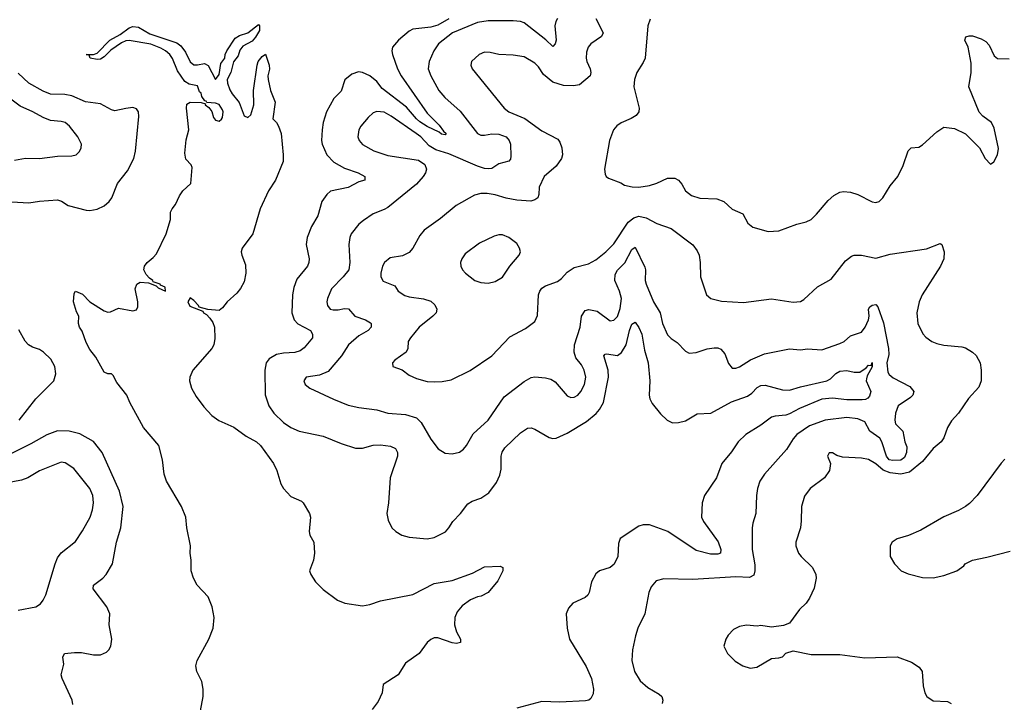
# Model space of a CAD drawing. Header units: inches. Extents: x 1173000 to 1307049, y 522583 to 678455.
# Tile 104 of 256: x 1213539 to 1219027, y 573777 to 577584. Entities that reach past the tile are written whole.
import ezdxf

# ---------------------------------------------------------------- set-up
doc = ezdxf.new("R2010")
doc.units = ezdxf.units.IN
doc.header["$MEASUREMENT"] = 0
doc.layers.add('B2517', color=7, linetype='Continuous')

msp = doc.modelspace()

# ---------------------------------------------------------------- linework, layer by layer
at = {"layer": 'B2517', "color": 5}
for points, elevation in [([(1215930, 577588.7), (1215870, 577553.2), (1215830, 577543.2), (1215729.6, 577530.4), (1215710, 577520.2), (1215650.2, 577470), (1215616.8, 577430), (1215612.7, 577410), (1215616.1, 577390), (1215644.6, 577310), (1215665.1, 577270), (1215810, 577062.1), (1215876.7, 576996.7), (1215901.6, 576961.6), (1215915.9, 576950), (1215910, 576941.1), (1215890, 576946.5), (1215877.2, 576957.2), (1215810, 576989.1), (1215770, 577013.6), (1215750, 577031.2), (1215695.6, 577095.6), (1215559.6, 577199.6), (1215530, 577239.9), (1215490, 577270.4), (1215450, 577289.8), (1215427.3, 577292.7), (1215390, 577279.7), (1215351.7, 577248.3), (1215330, 577186), (1215290, 577144.7), (1215248.2, 577070), (1215231.1, 577010), (1215225.4, 576970), (1215221.6, 576910), (1215225.4, 576890), (1215251.2, 576831.2), (1215290.2, 576790), (1215350, 576755.1), (1215424.9, 576730), (1215462.6, 576710), (1215463.1, 576690), (1215430, 576679.2), (1215370, 576648.5), (1215271.5, 576628.5), (1215250.2, 576610), (1215223.9, 576570), (1215200.7, 576490), (1215166.2, 576430), (1215141.4, 576370), (1215136.6, 576330), (1215151.9, 576250), (1215150.2, 576230), (1215142.4, 576210), (1215083.5, 576136.4), (1215066.2, 576090), (1215059.3, 576050), (1215055.6, 575950), (1215068.1, 575910), (1215088.7, 575888.7), (1215160.3, 575850), (1215170.3, 575830), (1215170.4, 575810), (1215125.5, 575754.5), (1215103, 575737), (1215072.3, 575727.7), (1215010, 575724.3), (1214970, 575716.4), (1214930, 575692.2), (1214913.2, 575670), (1214905.5, 575630), (1214908.1, 575491.9), (1214928.3, 575430), (1214955.5, 575390), (1215010, 575337.3), (1215050, 575310.3), (1215097.3, 575290), (1215230, 575261.2), (1215330, 575221.3), (1215410, 575195.5), (1215450, 575195.2), (1215510, 575211.9), (1215550, 575213.8), (1215606.5, 575206.5), (1215633.2, 575193.2), (1215645.2, 575170), (1215644.9, 575150), (1215603.2, 575030), (1215594.7, 574890), (1215585.8, 574830), (1215593.2, 574793.2), (1215614, 574750), (1215634.9, 574730), (1215669.2, 574709.2), (1215710, 574698.6), (1215810, 574688.3), (1215850, 574696), (1215911.6, 574728.4), (1215930.5, 574749.5), (1215953.5, 574786.5), (1215995.1, 574830), (1216036.3, 574883.7), (1216060.9, 574899.1), (1216110, 574915.3), (1216153.9, 574946.1), (1216197, 575003), (1216215.8, 575044.2), (1216222.4, 575077.6), (1216222.4, 575150), (1216227.5, 575172.5), (1216243.5, 575196.5), (1216330, 575279.7), (1216370, 575306.3), (1216390, 575307.8), (1216410, 575300.9), (1216490, 575254.3), (1216510, 575249.1), (1216530, 575250.2), (1216590, 575278), (1216697.3, 575342.7), (1216751.4, 575388.6), (1216770.4, 575409.6), (1216792.1, 575450), (1216821.6, 575590), (1216818.1, 575630), (1216795.6, 575710), (1216801.6, 575718.4), (1216810, 575721.1), (1216870, 575711.8), (1216892.7, 575727.3), (1216919, 575770), (1216937.3, 575850), (1216950, 575885.8), (1216970, 575897.4), (1216990, 575868.4), (1217007.2, 575830), (1217021.5, 575741.5), (1217041, 575670), (1217051.7, 575570), (1217048.2, 575490), (1217051.2, 575470), (1217064.4, 575444.4), (1217110, 575386), (1217148.2, 575350), (1217176.7, 575336.7), (1217210, 575336.9), (1217250, 575347.4), (1217314.2, 575385.8), (1217390.4, 575390.4), (1217506.5, 575453.5), (1217596.2, 575483.8), (1217619.5, 575500.5), (1217650, 575532.2), (1217670, 575544.5), (1217693.2, 575546.8), (1217790, 575519.8), (1217830, 575517.2), (1217890, 575535.7), (1218037.7, 575570), (1218058.7, 575581.3), (1218088.1, 575611.9), (1218110, 575623.8), (1218150, 575627.4), (1218190, 575617.6), (1218221.1, 575618.9), (1218257.3, 575642.7), (1218270, 575657.4), (1218284.7, 575655.3), (1218290, 575672.2), (1218290, 575648.5), (1218262.1, 575597.9), (1218258.1, 575581.9), (1218257.1, 575570), (1218282, 575510), (1218275.4, 575484.6), (1218266.4, 575473.6), (1218253.6, 575466.4), (1218235, 575465), (1218150, 575464.5), (1218070, 575473.8), (1218010, 575467.1), (1217884.5, 575415.5), (1217830, 575385.7), (1217810, 575378.5), (1217750, 575373.7), (1217730, 575367.1), (1217670, 575322.8), (1217586.3, 575270), (1217543.6, 575230), (1217505.8, 575174.2), (1217451.5, 575108.5), (1217422.2, 575030), (1217356, 574930), (1217343.1, 574890), (1217339.6, 574810), (1217350, 574786), (1217431.7, 574671.7), (1217447.2, 574630), (1217445.7, 574610), (1217430, 574603.4), (1217390, 574604.2), (1217310, 574623.8), (1217152.1, 574730), (1217050, 574766.8), (1217013.4, 574766.6), (1216990, 574759.1), (1216884.9, 574690), (1216876.1, 574663.9), (1216873.1, 574590), (1216852.4, 574547.6), (1216830, 574529.8), (1216770.2, 574509.8), (1216750, 574493.7), (1216726.7, 574450), (1216713.8, 574390), (1216705.7, 574374.3), (1216690, 574362.2), (1216622, 574330), (1216597.2, 574302.8), (1216585.7, 574270), (1216590.4, 574190), (1216604.2, 574130), (1216696.7, 573976.7), (1216725.5, 573910), (1216737.4, 573850), (1216735.1, 573824.9), (1216722.2, 573797.8), (1216711, 573789), (1216693.5, 573786.5), (1216550, 573779.1), (1216450, 573781.8), (1216310, 573745.1)], 820), ([(1216536.5, 577590), (1216527, 577573), (1216521.2, 577550), (1216528.6, 577470), (1216524, 577450), (1216510, 577434), (1216471.8, 577471.8), (1216350, 577566.8), (1216330, 577573.6), (1216290, 577578), (1216150, 577578.3), (1216090, 577568.3), (1215951.3, 577510), (1215874.2, 577450), (1215847.5, 577410), (1215820.7, 577350), (1215815.8, 577310), (1215831.4, 577270), (1215875.9, 577190), (1215909.1, 577150), (1215993.5, 577073.5), (1216090.3, 576950), (1216110, 576940.5), (1216130, 576939.5), (1216170, 576946.8), (1216210, 576946.1), (1216250.2, 576930), (1216267.2, 576910), (1216274.5, 576890), (1216277.1, 576822.9), (1216273.9, 576806.1), (1216264.7, 576795.3), (1216210, 576780.3), (1216170, 576755), (1216150, 576751.6), (1216130, 576754.3), (1216090, 576767.5), (1215930, 576836.3), (1215858, 576858), (1215821.4, 576881.4), (1215774.2, 576930), (1215748.5, 576950), (1215610, 577046.6), (1215570, 577068.6), (1215530, 577072.4), (1215510, 577065.1), (1215481.3, 577038.7), (1215441.1, 576990), (1215429.1, 576970), (1215424.6, 576930), (1215430.4, 576910), (1215450, 576887.2), (1215513.4, 576853.4), (1215590, 576827.2), (1215761.2, 576801.2), (1215796.3, 576776.3), (1215806.4, 576750), (1215801.3, 576730), (1215788.5, 576710), (1215750, 576666.6), (1215590, 576537.4), (1215570, 576524.7), (1215510, 576500.5), (1215454.9, 576465.1), (1215430, 576442.9), (1215387.2, 576390), (1215378.5, 576370), (1215373.7, 576330), (1215378.6, 576230), (1215373.8, 576190), (1215342.6, 576150), (1215277.8, 576082.2), (1215254.9, 576030), (1215251.4, 576010), (1215254.9, 575990), (1215270.2, 575970.2), (1215286, 575966.1), (1215314, 575966), (1215350, 575973.2), (1215371, 575971), (1215406.4, 575930), (1215467.3, 575910), (1215494.1, 575894.1), (1215498, 575890), (1215497.6, 575870), (1215480.4, 575850), (1215430, 575820.3), (1215372.3, 575770), (1215333.1, 575710), (1215257.7, 575622.3), (1215210, 575601), (1215136, 575590), (1215123, 575570), (1215130.8, 575550), (1215156, 575530), (1215287.5, 575467.5), (1215370, 575433.8), (1215430, 575420.8), (1215529.2, 575409.2), (1215591.3, 575390), (1215690, 575382.2), (1215750, 575364.5), (1215777.5, 575337.5), (1215830, 575244.9), (1215870.8, 575190), (1215910, 575166), (1215950, 575163.1), (1215990, 575172.4), (1216011.8, 575188.2), (1216029.8, 575210.2), (1216065.8, 575274.2), (1216149.7, 575350), (1216238.5, 575481.5), (1216350, 575567.2), (1216390, 575588.7), (1216410, 575592), (1216470, 575587.2), (1216499.9, 575579.9), (1216524.2, 575564.2), (1216590, 575487), (1216610, 575477.4), (1216630, 575478.9), (1216650, 575490.4), (1216666.6, 575510), (1216687.3, 575550), (1216694.8, 575590), (1216685.7, 575630), (1216670, 575658.7), (1216638.8, 575698.8), (1216629.7, 575730), (1216631, 575770), (1216663.1, 575870), (1216669.7, 575930), (1216690, 575961.6), (1216711.2, 575968.8), (1216757.9, 575957.9), (1216830, 575905.3), (1216850, 575907.6), (1216870, 575928.8), (1216886.3, 575973.7), (1216892.4, 576030), (1216883, 576070), (1216855.3, 576130), (1216857.6, 576162.4), (1216870, 576186.8), (1216911.7, 576228.3), (1216950, 576303.1), (1216970, 576314.9), (1217023.7, 576203.7), (1217027.6, 576190), (1217025.8, 576130), (1217030.2, 576110), (1217071.2, 576010), (1217108, 575950), (1217121.2, 575890), (1217150, 575826), (1217170, 575805.3), (1217204.1, 575784.1), (1217250, 575734.9), (1217270, 575724.9), (1217310, 575728.8), (1217370, 575747.8), (1217410, 575754), (1217430, 575753.4), (1217446.5, 575746.5), (1217470, 575720.5), (1217490, 575667.3), (1217510, 575640.4), (1217530, 575641.1), (1217550, 575648.9), (1217612.6, 575687.4), (1217690, 575720.7), (1217830, 575748.7), (1217890, 575742.6), (1217930, 575748.9), (1218010, 575743.7), (1218110, 575777.6), (1218135.1, 575790), (1218170, 575820.9), (1218230, 575841.5), (1218250.9, 575870), (1218269.7, 575910), (1218273.6, 575930), (1218269.6, 575970), (1218277.2, 575982.8), (1218290, 575992.4), (1218310, 575995.5), (1218322, 575982), (1218354, 575894), (1218381.5, 575750), (1218383.1, 575716.9), (1218371.3, 575670), (1218378.2, 575618.2), (1218385.4, 575605.4), (1218406.6, 575586.6), (1218499.3, 575539.3), (1218523.2, 575510), (1218517.5, 575490), (1218503.3, 575476.7), (1218434.7, 575430), (1218419.7, 575390), (1218417.2, 575350), (1218420.8, 575330), (1218461.4, 575290), (1218473, 575230), (1218482.9, 575202.9), (1218481.5, 575170), (1218470, 575143), (1218450, 575127.2), (1218405.7, 575125.7), (1218384.4, 575130), (1218370, 575150), (1218343.8, 575230), (1218333.1, 575250), (1218277.9, 575290), (1218250, 575340.8), (1218210, 575359.1), (1218150, 575364.9), (1218028.5, 575351.5), (1217941.2, 575318.8), (1217870.3, 575270), (1217850, 575246.3), (1217812.7, 575187.3), (1217690.3, 575050), (1217664.9, 575010), (1217650.4, 574970.4), (1217644.9, 574930), (1217642, 574830), (1217624.4, 574775.6), (1217621.5, 574750), (1217622.2, 574630), (1217635.9, 574544.1), (1217636.5, 574510), (1217630, 574486.6), (1217606.4, 574473.6), (1217530, 574477.1), (1217290, 574461.7), (1217130, 574466.3), (1217086, 574454), (1217058, 574422), (1217045.3, 574390), (1217022.4, 574270), (1216984.4, 574190), (1216971.5, 574148.4), (1216954.6, 574070), (1216951.6, 574010), (1216965.2, 573950), (1216996.6, 573896.6), (1217039.1, 573859.1), (1217102.7, 573822.8), (1217117.1, 573810), (1217123.1, 573790), (1217120.3, 573770)], 840), ([(1216751, 577590), (1216790.2, 577509.8), (1216782.6, 577490), (1216722.4, 577450), (1216707.4, 577430), (1216698, 577402), (1216696.2, 577370), (1216700.2, 577350), (1216717.7, 577310), (1216721.8, 577290), (1216718.5, 577270), (1216658.9, 577221.1), (1216625.5, 577214.5), (1216570, 577216.4), (1216510, 577234.7), (1216458, 577278), (1216430, 577320.7), (1216410, 577342), (1216350, 577377.7), (1216290, 577386.3), (1216210, 577389.2), (1216160.5, 577400.5), (1216130, 577402.4), (1216100.7, 577390), (1216058, 577350), (1216052.7, 577330), (1216061.6, 577310), (1216238.4, 577090), (1216265.5, 577070), (1216353.9, 577033.9), (1216450, 576963.7), (1216538, 576918), (1216550, 576900.7), (1216560.2, 576870), (1216563.6, 576830), (1216558.6, 576810), (1216530, 576767.1), (1216463.1, 576710), (1216434.4, 576650), (1216432.2, 576610), (1216426, 576590), (1216410, 576578.9), (1216387.6, 576572.4), (1216310, 576577.2), (1216251.2, 576588.8), (1216190, 576607.8), (1216145.3, 576614.7), (1216110, 576615), (1216074.4, 576605.6), (1215971.8, 576548.2), (1215884.2, 576475.8), (1215793.4, 576410), (1215770, 576380.5), (1215730.1, 576309.9), (1215710, 576285.7), (1215672.7, 576267.3), (1215604.3, 576255.7), (1215571.8, 576230), (1215560.8, 576210), (1215551.6, 576170), (1215551.8, 576150), (1215565.4, 576125.4), (1215630, 576099.5), (1215649.3, 576069.3), (1215686.1, 576046.1), (1215710, 576038.8), (1215790, 576027.9), (1215830, 576014.6), (1215853.4, 575993.4), (1215863.1, 575970), (1215859.5, 575950), (1215841.3, 575930), (1215766, 575870), (1215718, 575810), (1215704.9, 575790), (1215702, 575750), (1215693, 575730), (1215630, 575685.2), (1215617.3, 575670), (1215618.8, 575650), (1215670, 575630.6), (1215710, 575601.3), (1215750, 575582.6), (1215810, 575567.2), (1215850, 575563.7), (1215894.3, 575565.7), (1215943.8, 575576.2), (1216050, 575628.5), (1216171.3, 575710), (1216270, 575814.9), (1216359, 575861), (1216410, 575901.6), (1216425.4, 575934.6), (1216430.9, 576050), (1216437.3, 576070), (1216450, 576087), (1216470, 576099), (1216536.8, 576123.2), (1216559, 576141), (1216590, 576176), (1216630, 576201.7), (1216710, 576222.3), (1216750, 576244.9), (1216806.6, 576290), (1216850, 576334.3), (1216930, 576454.3), (1216961.4, 576478.6), (1216990, 576488.2), (1217030, 576479.4), (1217090, 576448.2), (1217170, 576419.6), (1217290, 576328.2), (1217315, 576295), (1217325.7, 576270), (1217332, 576230), (1217333, 576150), (1217367.7, 576050), (1217391.3, 576030), (1217450, 576014), (1217572.7, 576007.3), (1217730, 576027), (1217850, 576009.2), (1217890, 576011.8), (1217910, 576024.2), (1217985.6, 576094.4), (1218062.6, 576137.4), (1218141, 576239), (1218174.8, 576265.3), (1218190, 576270.3), (1218230, 576271.4), (1218310, 576254.9), (1218390, 576276.9), (1218592.9, 576307.1), (1218670, 576336), (1218678, 576330), (1218690.7, 576290), (1218690.4, 576250), (1218670.3, 576210), (1218569.2, 576050), (1218551.4, 576010), (1218538.7, 575950), (1218544.9, 575890), (1218573, 575833), (1218590, 575813.4), (1218622.8, 575790), (1218650, 575777.6), (1218690, 575768.7), (1218790, 575759.1), (1218810, 575753.4), (1218850, 575730.5), (1218870, 575710.6), (1218892.2, 575670), (1218898.4, 575630), (1218898, 575570), (1218885.1, 575534.9), (1218827.9, 575472.1), (1218772.2, 575390), (1218732.5, 575347.5), (1218710.3, 575310), (1218690, 575252.7), (1218675.3, 575230), (1218630, 575192.6), (1218570, 575120.4), (1218498.5, 575061.5), (1218450, 575050.4), (1218390, 575057.7), (1218351.6, 575071.6), (1218310, 575106.4), (1218270, 575130.9), (1218230, 575139.2), (1218124.5, 575144.5), (1218094, 575154), (1218070, 575169), (1218050, 575168.7), (1218042, 575150), (1218058.8, 575110), (1218052, 575070), (1218024.9, 575030), (1217945.3, 574970), (1217912.4, 574927.6), (1217896.1, 574870), (1217895.2, 574790), (1217890.2, 574750), (1217864.9, 574670), (1217864.9, 574650), (1217879.5, 574610), (1217894.4, 574590), (1217958.4, 574530), (1217976.5, 574490), (1217978, 574470), (1217966.1, 574413.9), (1217941.2, 574358.8), (1217922.4, 574330), (1217885.4, 574294.6), (1217830, 574219.5), (1217795.2, 574204.8), (1217730, 574196), (1217670, 574206), (1217650, 574202.7), (1217590, 574207), (1217550, 574199.5), (1217517.1, 574182.9), (1217488.5, 574151.5), (1217474.8, 574130), (1217462.8, 574090), (1217484, 574050), (1217527.1, 574007.1), (1217570, 573980.5), (1217610, 573968), (1217647.2, 573972.8), (1217730, 574021), (1217770, 574024.7), (1217790, 574031.3), (1217810, 574051), (1217850, 574064), (1217950, 574044.4), (1218110, 574043.1), (1218250, 574025.3), (1218430, 574030.3), (1218510, 574001.6), (1218552.5, 573972.5), (1218568.2, 573950), (1218574.4, 573870), (1218584.4, 573830), (1218595.5, 573810), (1218630, 573786.4), (1218710, 573782), (1218730, 573770.7)], 860), ([(1217053, 577587), (1217040.3, 577550), (1217024.4, 577370), (1217014.3, 577345.7), (1216978.9, 577290), (1216965.5, 577250), (1216962.4, 577210), (1216991.8, 577090), (1216990.4, 577070), (1216975.5, 577050), (1216947.8, 577032.2), (1216891.5, 577008.5), (1216867.8, 576992.2), (1216848.4, 576970), (1216825.7, 576910), (1216797.6, 576750), (1216801.7, 576721.7), (1216807.3, 576710), (1216820.3, 576700.3), (1216890, 576674), (1216910, 576661), (1216952.7, 576652.7), (1216990.4, 576650.4), (1217050, 576658.9), (1217090, 576671.6), (1217150, 576700.7), (1217190, 576699.7), (1217210.3, 576690), (1217230, 576666.7), (1217250, 576628.7), (1217283.2, 576603.2), (1217330, 576589), (1217424.7, 576584.7), (1217463, 576570), (1217510, 576527), (1217570, 576500.5), (1217598, 576450), (1217626.1, 576426.1), (1217710, 576403.7), (1217770, 576407), (1217870, 576443.7), (1217923.3, 576456.7), (1217950, 576470.4), (1217980.6, 576499.4), (1218044.6, 576575.4), (1218076.6, 576603.4), (1218110, 576622.4), (1218130, 576626.7), (1218170, 576623.1), (1218210, 576608.5), (1218290, 576568.2), (1218310, 576564.9), (1218330, 576570.6), (1218349.7, 576590.3), (1218390, 576657.3), (1218434, 576710), (1218463.7, 576770), (1218490, 576852), (1218508, 576870), (1218550, 576874), (1218570, 576885.5), (1218650, 576959.3), (1218690, 576983.8), (1218750, 576977.1), (1218810, 576948), (1218887.7, 576870), (1218920.7, 576810), (1218950, 576778), (1218969.3, 576790.7), (1218989.6, 576830.4), (1218994, 576866), (1218970, 576979), (1218955.6, 577010), (1218906.4, 577046.4), (1218887.5, 577067.5), (1218829.8, 577210), (1218841.5, 577290), (1218841.6, 577341.6), (1218826, 577430), (1218806.9, 577470), (1218811.5, 577488.5), (1218830, 577494.7), (1218850, 577493.8), (1218897.3, 577477.3), (1218923, 577463), (1218942, 577442), (1218970, 577382.4), (1218988.1, 577368.1), (1219054.5, 577365.5)], 880), ([(1214547.6, 573730), (1214560.8, 573810), (1214561.2, 573850), (1214553.8, 573893.8), (1214526.6, 573950), (1214521.3, 573981.3), (1214528.7, 574010), (1214592.8, 574130), (1214616.5, 574190), (1214622.6, 574250), (1214612.7, 574310), (1214590, 574364.7), (1214528.6, 574430), (1214507.4, 574470), (1214495.1, 574510), (1214495.4, 574570), (1214488.5, 574610), (1214490.9, 574650), (1214470.7, 574750), (1214465.9, 574810), (1214441.3, 574870), (1214357.3, 575010), (1214345, 575050), (1214334.9, 575130), (1214314.6, 575210), (1214229.3, 575309.3), (1214153.2, 575450), (1214136.8, 575490), (1214081.3, 575561.3), (1214059.6, 575599.6), (1214050, 575609.2), (1214030, 575609.3), (1214010, 575619.3), (1213962.7, 575702.7), (1213930, 575745.1), (1213910, 575784.2), (1213886.8, 575846.8), (1213872.7, 575870), (1213866, 575890), (1213869.4, 575930), (1213855.2, 575955.2), (1213838.9, 576010), (1213842.6, 576057.4), (1213850, 576070.6), (1213890, 576053.4), (1213930.3, 576010.3), (1214010, 575959.6), (1214030, 575953.4), (1214044.9, 575955.1), (1214090, 575974.8), (1214170, 575960.7), (1214190, 575966), (1214197, 575983), (1214197.6, 576010), (1214183.3, 576083.3), (1214191.6, 576110), (1214210, 576119.7), (1214256.5, 576116.5), (1214299.9, 576099.9), (1214310, 576088.7), (1214351.8, 576070), (1214350, 576091.5), (1214323.7, 576103.7), (1214321.2, 576110), (1214282.9, 576122.9), (1214280.9, 576130), (1214262.4, 576142.4), (1214243.8, 576163.8), (1214231.5, 576190), (1214235.4, 576210), (1214249.9, 576230), (1214282.7, 576257.3), (1214300.9, 576279.1), (1214355.9, 576390), (1214379.1, 576470), (1214380.4, 576510), (1214389.8, 576530), (1214407.4, 576552.6), (1214430, 576602), (1214448.7, 576630), (1214492.7, 576670), (1214499.5, 576759.5), (1214495.1, 576775.1), (1214465.6, 576805.6), (1214458.9, 576838.9), (1214466.8, 576913.2), (1214481.6, 576970), (1214468, 577090), (1214470, 577112), (1214490, 577124.7), (1214550, 577122), (1214574, 577114), (1214572, 577110), (1214594, 577094), (1214610, 577072), (1214618.5, 577038.5), (1214630, 577022.8), (1214650, 577018.8), (1214664, 577030), (1214670, 577038), (1214673.3, 577070), (1214670, 577082), (1214650, 577110.6), (1214630, 577117.6), (1214582, 577122), (1214578, 577130), (1214571.6, 577131.6), (1214555.1, 577155.1), (1214550, 577174.5), (1214541.5, 577181.4), (1214530, 577215.4), (1214484.2, 577224.2), (1214459.8, 577239.7), (1214419.3, 577299.3), (1214390, 577368), (1214375, 577390), (1214351.1, 577411.1), (1214325.5, 577425.5), (1214270, 577446.6), (1214148.5, 577468.5), (1214130, 577466.6), (1214105.8, 577454.2), (1214046.7, 577413.3), (1214010, 577376.8), (1213990, 577364), (1213970, 577361.6), (1213932.7, 577370), (1213926.8, 577386.8), (1213909.6, 577390), (1213950, 577390.2), (1213970, 577398), (1214041.7, 577470), (1214099.4, 577500.6), (1214150, 577539.3), (1214170, 577546), (1214202.1, 577542.1), (1214265.2, 577505.2), (1214414.2, 577454.2), (1214438, 577438), (1214463.5, 577403.5), (1214489.6, 577349.6), (1214510, 577333.1), (1214530, 577331.7), (1214570, 577339.1), (1214588.9, 577328.9), (1214630, 577250.8), (1214650, 577278), (1214660, 577340), (1214682, 577370), (1214684.5, 577390), (1214693.3, 577410), (1214739.7, 577480.3), (1214763.9, 577496.1), (1214810, 577510.2), (1214870, 577557), (1214875.2, 577550), (1214876.3, 577523.7), (1214853.5, 577486.5), (1214835.2, 577464.8), (1214783.3, 577436.7), (1214766.5, 577413.5), (1214757.5, 577382.5), (1214730, 577349.4), (1214715.6, 577290), (1214696, 577250), (1214697.5, 577230), (1214710, 577192.8), (1214723.3, 577170), (1214761.6, 577121.6), (1214790, 577047), (1214810, 577038), (1214826.5, 577053.5), (1214844.2, 577110), (1214842.7, 577190), (1214862, 577330), (1214869, 577350), (1214890, 577378), (1214910, 577391.3), (1214930.3, 577329.6), (1214932.2, 577307.8), (1214922.8, 577270), (1214924, 577250), (1214937.1, 577190), (1214963.8, 577123.8), (1214950.4, 577030.4), (1214970, 577010.5), (1214982.3, 576990), (1214996.6, 576950), (1215008.2, 576830), (1215006.7, 576793.3), (1214964, 576690), (1214926.7, 576630), (1214880.2, 576530), (1214838, 576390), (1214779.3, 576310), (1214774.4, 576290), (1214776.4, 576270), (1214796.8, 576216.8), (1214799.4, 576170), (1214790, 576122), (1214770, 576084.4), (1214750, 576058.7), (1214695.8, 576010), (1214670, 575977), (1214650, 575963), (1214587.2, 575967.2), (1214540.1, 575980.1), (1214536.2, 575990), (1214510, 576018.7), (1214490, 576032.6), (1214476, 576010), (1214487.3, 575987.3), (1214559, 575959), (1214563, 575950), (1214579.6, 575939.6), (1214598.7, 575918.7), (1214615.1, 575895), (1214624, 575870), (1214625.9, 575805.9), (1214621, 575770), (1214610, 575751.1), (1214504.4, 575630), (1214486.6, 575590), (1214485.9, 575570), (1214497.2, 575530), (1214523.1, 575483.1), (1214565.3, 575425.3), (1214610, 575376.1), (1214649.2, 575349.2), (1214732.2, 575312.2), (1214801, 575261), (1214859.4, 575230), (1214881.2, 575210), (1214952.8, 575110), (1214971.5, 575070), (1214995.1, 574995.1), (1215009.7, 574969.7), (1215050, 574925.9), (1215110, 574898.5), (1215119.3, 574890), (1215154.6, 574830), (1215160.2, 574810), (1215151.6, 574730), (1215157.1, 574710), (1215178.2, 574670), (1215182.5, 574610), (1215176.5, 574570), (1215154.7, 574510), (1215161.4, 574490), (1215188.6, 574448.6), (1215230, 574406.4), (1215310, 574346.2), (1215351, 574330), (1215450, 574315.2), (1215490, 574322.7), (1215550, 574343.2), (1215730, 574379.1), (1215850, 574440.1), (1215950, 574456.3), (1216062.5, 574497.5), (1216130, 574532.3), (1216216.3, 574536.3), (1216231.3, 574530), (1216231.3, 574510), (1216204.5, 574455.5), (1216150.4, 574390), (1216111, 574370), (1216090, 574366.4), (1216051.6, 574348.4), (1216004.9, 574315.1), (1215978.1, 574281.9), (1215964.7, 574250), (1215962.3, 574210), (1215974, 574170), (1215996, 574130), (1215996.3, 574110), (1215974.2, 574105.8), (1215950, 574109), (1215870, 574137.8), (1215850, 574136.8), (1215830, 574126.9), (1215810.3, 574110), (1215766, 574050), (1215690, 573995.8), (1215648.7, 573930), (1215564.2, 573875.8), (1215559, 573830), (1215537.2, 573782.8), (1215503.5, 573736.5)], 780), ([(1213336.9, 576576.9), (1213590, 576562.8), (1213650, 576572.2), (1213750, 576579.6), (1213772.8, 576572.8), (1213810, 576547.2), (1213910, 576521.2), (1213930, 576519.6), (1213970, 576527.8), (1214010, 576546.5), (1214038.3, 576570), (1214052, 576590), (1214084.2, 576670), (1214139.2, 576740.8), (1214175, 576810), (1214185, 576850), (1214203.9, 577043.9), (1214200.7, 577070), (1214190, 577086), (1214170, 577094), (1214130, 577089.6), (1214070, 577075.3), (1214050, 577080.9), (1213990, 577114), (1213906.4, 577126.4), (1213830, 577159.6), (1213790, 577166.2), (1213710, 577169.2), (1213670, 577185.9), (1213590, 577229.9), (1213530, 577285.8)], 820), ([(1213510, 576800.2), (1213571.4, 576811.4), (1213650.2, 576810.2), (1213750, 576822.8), (1213830, 576824.4), (1213854, 576830), (1213871.9, 576848.1), (1213881.2, 576870), (1213883.7, 576890), (1213863.6, 576930), (1213817.4, 576990), (1213791.8, 577010), (1213770, 577016.4), (1213710, 577022.5), (1213670, 577037.7), (1213612.8, 577070), (1213542.2, 577102.2), (1213490, 577141.2)], 840), ([(1213537, 575350), (1213629.9, 575470.1), (1213729.8, 575570), (1213740.9, 575610), (1213734.2, 575650), (1213712, 575690), (1213672.1, 575730), (1213650, 575744.2), (1213610, 575757.2), (1213589, 575770), (1213570, 575790.9), (1213534.6, 575854.6)], 820), ([(1213835.1, 573764.9), (1213831.5, 573790), (1213775.1, 573910), (1213769.7, 573930), (1213785.1, 573990), (1213779.3, 574030), (1213789.7, 574050.3), (1213844.2, 574055.8), (1213884.2, 574055.8), (1213950, 574042.9), (1213990, 574042.4), (1214023.3, 574056.7), (1214036.3, 574070), (1214046.3, 574090), (1214053.3, 574130), (1214038.4, 574210), (1214041.6, 574270), (1214024.7, 574310), (1213948.2, 574410), (1213949.7, 574430), (1214002.4, 574470), (1214021.3, 574490), (1214056.4, 574550), (1214077.8, 574670), (1214102, 574750), (1214116.5, 574870), (1214095.2, 574955.2), (1213999.3, 575170), (1213950, 575231.1), (1213874.4, 575274.4), (1213814, 575290), (1213750, 575291.7), (1213690, 575269.4), (1213601, 575219), (1213490, 575163.8)], 820), ([(1213530, 574290.3), (1213628.7, 574310), (1213654.3, 574325.7), (1213670, 574346.8), (1213684, 574376), (1213736.1, 574550), (1213750, 574583.8), (1213770, 574610.3), (1213850, 574674), (1213890, 574734.4), (1213931.9, 574810), (1213945.1, 574850), (1213950.9, 574890), (1213947.3, 574930), (1213930, 574969.6), (1213841.4, 575081.4), (1213792.9, 575112.9), (1213770, 575116.4), (1213650, 575068.7), (1213584.4, 575030), (1213550, 575016.5), (1213443.5, 574996.5)], 840), ([(1219030, 575133.2), (1219008.5, 575111.5), (1218876.3, 574930), (1218833.5, 574886.5), (1218810.3, 574869.6), (1218772.1, 574847.9), (1218690, 574811.8), (1218562.3, 574737.7), (1218492.5, 574707.5), (1218430, 574689.2), (1218401, 574670), (1218391, 574650), (1218391, 574590), (1218414, 574550), (1218451, 574510), (1218490, 574493), (1218570, 574472.7), (1218630, 574472.4), (1218690, 574484.4), (1218762, 574510), (1218801.2, 574538.8), (1218809, 574550), (1218848.7, 574570), (1218930, 574586), (1219059.6, 574620.4)], 880)]:
    msp.add_lwpolyline(points, dxfattribs=dict(at, elevation=elevation))
at = {"layer": 'B2517', "color": 5, "elevation": 880}
msp.add_lwpolyline([(1216210, 576384.1), (1216182.7, 576377.3), (1216102.7, 576337.3), (1216022.5, 576277.5), (1216003, 576250), (1215996.3, 576230), (1215997.3, 576210), (1216007.3, 576190), (1216024, 576170), (1216076, 576130), (1216110, 576118), (1216150, 576114), (1216190, 576123.8), (1216230, 576148.4), (1216270.8, 576209.2), (1216322, 576270), (1216329.5, 576290), (1216325.6, 576310), (1216310, 576335.1), (1216264.5, 576370), (1216230, 576383.5)], close=True, dxfattribs=at)

doc.saveas('drawing.dxf')
